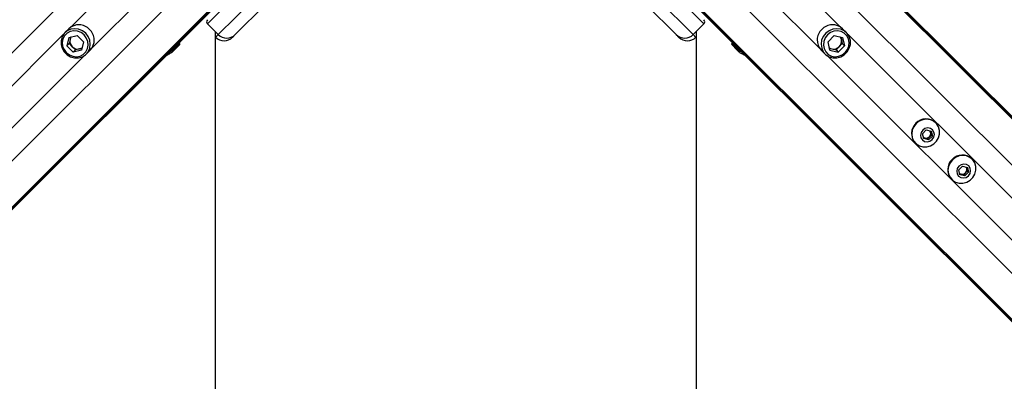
# Model space of a CAD drawing. Header units: millimetres. Extents: x 20 to 19305, y 40 to 15632.
# Tile 67 of 114: x 6491 to 7142, y 14221 to 14460. Entities that reach past the tile are written whole.
import ezdxf

# ---------------------------------------------------------------- set-up
doc = ezdxf.new("R2010")
doc.units = ezdxf.units.MM

msp = doc.modelspace()

# ---------------------------------------------------------------- linework, layer by layer
at = {"color": 8, "linetype": 'Continuous', "lineweight": 25, "ltscale": 2}
for p, q in [((7007.62, 14534.65), (7993.24, 13549.02)), ((7007.11, 14534.14), (8217.74, 13323.51)), ((6568.58, 14520.72), (5353.93, 13306.06)), ((6989.99, 14520.72), (8204.65, 13306.06)), ((6562.66, 14492.94), (6525.05, 14455.32)), ((6995.92, 14492.94), (7033.53, 14455.32)), ((6604.36, 14484.94), (5389.71, 13270.28)), ((6954.21, 14484.94), (8168.87, 13270.28)), ((6576.58, 14479.01), (6538.97, 14441.4)), ((6981.99, 14479.01), (7019.61, 14441.4)), ((6617.79, 14467.82), (5407.16, 13257.19)), ((6618.29, 14467.31), (5632.67, 13481.69)), ((6940.28, 14467.31), (7930.77, 13476.83)), ((6940.79, 14467.82), (8151.15, 13257.46)), ((6520.13, 14450.4), (5685.18, 13615.46)), ((6620.61, 14448.57), (6622.39, 14450.36)), ((6936.18, 14450.36), (6937.97, 14448.57)), ((7038.45, 14450.4), (7873.4, 13615.46)), ((6596.98, 14444.45), (6593.23, 14440.7)), ((6961.6, 14444.45), (6965.35, 14440.7)), ((6534.05, 14436.48), (5699.11, 13601.53)), ((7024.53, 14436.48), (7859.47, 13601.53))]:
    msp.add_line(p, q, dxfattribs=at)
at = {"color": 7, "linetype": 'Continuous', "lineweight": 25, "ltscale": 2}
for p, q in [((7007.89, 14534.92), (7978, 13564.81)), ((6638.59, 14480.69), (6615.32, 14457.43)), ((6943.25, 14457.43), (6919.99, 14480.69)), ((6622.39, 14450.36), (6645.66, 14473.62)), ((6653.25, 14469.9), (6633.71, 14450.36)), ((6924.87, 14450.36), (6905.33, 14469.9)), ((6912.92, 14473.62), (6936.18, 14450.36)), ((6618.57, 14467.04), (5648.46, 13496.93)), ((6940.01, 14467.04), (7162.14, 14244.91)), ((6615.32, 14457.43), (6622.39, 14450.36)), ((6943.25, 14457.43), (6936.18, 14450.36)), ((6523.78, 14454.28), (6521.17, 14451.67)), ((6523.8, 14448.46), (6529.26, 14449.76)), ((6533.41, 14445.61), (6529.26, 14449.76)), ((6633.71, 14450.36), (6631.92, 14448.57)), ((6926.65, 14448.57), (6924.87, 14450.36)), ((7029.32, 14449.76), (7025.17, 14445.61)), ((7029.32, 14449.76), (7034.77, 14448.46)), ((7037.4, 14451.67), (7034.8, 14454.28)), ((6523.8, 14448.46), (6522.5, 14443)), ((6523.95, 14444.45), (6522.5, 14443)), ((6524.6, 14447.18), (6523.95, 14444.45)), ((6523.95, 14444.45), (6526.03, 14442.38)), ((6524.97, 14448.74), (6524.6, 14447.18)), ((6533.41, 14445.61), (6532.11, 14440.16)), ((6593.41, 14440.19), (6596.97, 14443.75)), ((6596.98, 14444.45), (6596.49, 14444.96)), ((6620.57, 14448.61), (6620.61, 14448.57)), ((6938.01, 14448.61), (6937.97, 14448.57)), ((6962.09, 14444.96), (6961.6, 14444.45)), ((6965.17, 14440.19), (6961.6, 14443.75)), ((7026.47, 14440.16), (7025.17, 14445.61)), ((7032.55, 14442.38), (7034.63, 14444.45)), ((7033.6, 14448.74), (7033.98, 14447.18)), ((7033.98, 14447.18), (7034.63, 14444.45)), ((7034.63, 14444.45), (7036.08, 14443)), ((7034.77, 14448.46), (7036.08, 14443)), ((6522.5, 14443), (6526.65, 14438.85)), ((6526.03, 14442.38), (6528.1, 14440.3)), ((6528.1, 14440.3), (6526.65, 14438.85)), ((6532.11, 14440.16), (6526.65, 14438.85)), ((6530.83, 14440.95), (6528.1, 14440.3)), ((6532.39, 14441.33), (6530.83, 14440.95)), ((6535.32, 14437.53), (6537.92, 14440.13)), ((6591.68, 14438.54), (6591.71, 14438.55)), ((6966.85, 14438.56), (6967.17, 14438.39)), ((7020.65, 14440.13), (7023.26, 14437.53)), ((7026.19, 14441.33), (7027.75, 14440.95)), ((7026.47, 14440.16), (7031.93, 14438.85)), ((7027.75, 14440.95), (7030.48, 14440.3)), ((7030.48, 14440.3), (7032.55, 14442.38)), ((7030.48, 14440.3), (7031.93, 14438.85)), ((7031.93, 14438.85), (7036.08, 14443)), ((7096.43, 14391.93), (7096.25, 14392.12)), ((7087.64, 14384.84), (7090.09, 14387.29)), ((7088.41, 14381.62), (7087.64, 14384.84)), ((7090.09, 14387.29), (7093.31, 14386.52)), ((7092.7, 14386.66), (7092.94, 14385.66)), ((7092.94, 14385.66), (7093.33, 14384.05)), ((7093.31, 14386.52), (7094.08, 14383.3)), ((7082.81, 14378.68), (7083, 14378.5)), ((7089.27, 14381.99), (7088.27, 14382.23)), ((7091.63, 14380.85), (7088.41, 14381.62)), ((7090.88, 14381.6), (7089.27, 14381.99)), ((7092.1, 14382.83), (7090.88, 14381.6)), ((7090.88, 14381.6), (7091.63, 14380.85)), ((7094.08, 14383.3), (7091.63, 14380.85)), ((7093.33, 14384.05), (7092.1, 14382.83)), ((7093.33, 14384.05), (7094.08, 14383.3)), ((7120.36, 14368.01), (7120.17, 14368.19)), ((7111.57, 14360.91), (7114.02, 14363.36)), ((7112.34, 14357.7), (7111.57, 14360.91)), ((7114.02, 14363.36), (7117.23, 14362.59)), ((7116.03, 14358.9), (7114.8, 14357.68)), ((7118, 14359.38), (7115.55, 14356.93)), ((7117.25, 14360.13), (7116.03, 14358.9)), ((7116.63, 14362.74), (7116.87, 14361.74)), ((7116.87, 14361.74), (7117.25, 14360.13)), ((7117.23, 14362.59), (7118, 14359.38)), ((7117.25, 14360.13), (7118, 14359.38)), ((7106.74, 14354.76), (7106.92, 14354.57)), ((7113.19, 14358.06), (7112.19, 14358.3)), ((7115.55, 14356.93), (7112.34, 14357.7)), ((7114.8, 14357.68), (7113.19, 14358.06)), ((7114.8, 14357.68), (7115.55, 14356.93))]:
    msp.add_line(p, q, dxfattribs=at)
at = {"color": 7, "linetype": 'Continuous', "lineweight": 25, "ltscale": 2, "flags": 128}
for points in [[(6534.89, 14451.24), (6532.74, 14452.9), (6530.25, 14453.95), (6527.61, 14454.3), (6525.02, 14453.93), (6522.67, 14452.87), (6520.74, 14451.2), (6519.36, 14449.03), (6518.64, 14446.54), (6518.63, 14443.9), (6519.33, 14441.32), (6520.7, 14438.98), (6522.62, 14437.05), (6524.97, 14435.68), (6527.55, 14434.98), (6530.19, 14434.99), (6532.68, 14435.71), (6534.85, 14437.09), (6536.52, 14439.03), (6537.58, 14441.38), (6537.95, 14443.96), (6537.6, 14446.6), (6536.55, 14449.09), (6534.89, 14451.24)], [(6533.8, 14450.16), (6531.81, 14451.67), (6529.51, 14452.59), (6527.08, 14452.84), (6524.72, 14452.4), (6522.63, 14451.3), (6520.96, 14449.63), (6519.87, 14447.54), (6519.42, 14445.18), (6519.67, 14442.75), (6520.59, 14440.45), (6522.11, 14438.46), (6524.1, 14436.94), (6526.4, 14436.02), (6528.83, 14435.77), (6531.19, 14436.22), (6533.28, 14437.32), (6534.95, 14438.98), (6536.04, 14441.08), (6536.49, 14443.43), (6536.24, 14445.86), (6535.32, 14448.17), (6533.8, 14450.16)], [(6620.49, 11968.27), (6620.49, 12608.87), (6620.51, 13249.46), (6620.54, 13878.83), (6620.57, 14452.18)], [(6938.01, 14452.18), (6938.04, 13878.83), (6938.07, 13249.46), (6938.09, 12608.87), (6938.09, 11968.27)], [(7023.69, 14451.24), (7022.03, 14449.09), (7020.98, 14446.6), (7020.63, 14443.96), (7021, 14441.38), (7022.06, 14439.03), (7023.73, 14437.09), (7025.9, 14435.71), (7028.39, 14434.99), (7031.03, 14434.98), (7033.61, 14435.68), (7035.95, 14437.05), (7037.88, 14438.98), (7039.25, 14441.32), (7039.95, 14443.9), (7039.94, 14446.54), (7039.22, 14449.03), (7037.84, 14451.2), (7035.9, 14452.87), (7033.55, 14453.93), (7030.97, 14454.3), (7028.33, 14453.95), (7025.84, 14452.9), (7023.69, 14451.24)], [(7024.78, 14450.16), (7023.26, 14448.17), (7022.34, 14445.86), (7022.09, 14443.43), (7022.53, 14441.08), (7023.63, 14438.98), (7025.3, 14437.32), (7027.39, 14436.22), (7029.75, 14435.77), (7032.18, 14436.02), (7034.48, 14436.94), (7036.47, 14438.46), (7037.99, 14440.45), (7038.91, 14442.75), (7039.16, 14445.18), (7038.71, 14447.54), (7037.61, 14449.63), (7035.95, 14451.3), (7033.85, 14452.4), (7031.5, 14452.84), (7029.07, 14452.59), (7026.77, 14451.67), (7024.78, 14450.16)], [(6593.23, 14440.7), (6593.29, 14440.63), (6593.35, 14440.55), (6593.4, 14440.48), (6593.43, 14440.4), (6593.45, 14440.33), (6593.45, 14440.27), (6593.44, 14440.22), (6593.41, 14440.19)], [(6965.35, 14440.7), (6965.28, 14440.63), (6965.23, 14440.55), (6965.18, 14440.48), (6965.15, 14440.4), (6965.13, 14440.33), (6965.13, 14440.27), (6965.14, 14440.22), (6965.17, 14440.19)], [(7083.4, 14391.53), (7081.82, 14389.48), (7080.83, 14387.12), (7080.5, 14384.61), (7080.85, 14382.15), (7081.85, 14379.92), (7083.44, 14378.08), (7085.5, 14376.77), (7087.87, 14376.09), (7090.37, 14376.08), (7092.83, 14376.75), (7095.06, 14378.05), (7096.89, 14379.87), (7098.18, 14382.1), (7098.85, 14384.56), (7098.84, 14387.06), (7098.16, 14389.43), (7096.85, 14391.49), (7095.01, 14393.08), (7092.78, 14394.08), (7090.32, 14394.43), (7087.81, 14394.1), (7085.45, 14393.11), (7083.4, 14391.53)], [(7087.7, 14387.23), (7086.66, 14385.7), (7086.25, 14383.93), (7086.55, 14382.17), (7087.5, 14380.71), (7088.97, 14379.76), (7090.72, 14379.46), (7092.49, 14379.87), (7094.02, 14380.91), (7095.06, 14382.44), (7095.47, 14384.21), (7095.17, 14385.96), (7094.22, 14387.43), (7092.76, 14388.38), (7091, 14388.68), (7089.23, 14388.27), (7087.7, 14387.23)], [(7107.33, 14367.6), (7105.75, 14365.56), (7104.76, 14363.19), (7104.42, 14360.69), (7104.77, 14358.23), (7105.78, 14356), (7107.37, 14354.16), (7109.43, 14352.85), (7111.79, 14352.16), (7114.3, 14352.15), (7116.76, 14352.82), (7118.98, 14354.12), (7120.81, 14355.95), (7122.11, 14358.17), (7122.78, 14360.63), (7122.77, 14363.14), (7122.08, 14365.5), (7120.77, 14367.56), (7118.93, 14369.15), (7116.7, 14370.16), (7114.24, 14370.51), (7111.74, 14370.17), (7109.37, 14369.18), (7107.33, 14367.6)], [(7111.63, 14363.3), (7110.58, 14361.78), (7110.18, 14360), (7110.47, 14358.25), (7111.43, 14356.79), (7112.89, 14355.83), (7114.64, 14355.54), (7116.42, 14355.94), (7117.94, 14356.99), (7118.99, 14358.51), (7119.39, 14360.29), (7119.1, 14362.04), (7118.14, 14363.5), (7116.68, 14364.46), (7114.93, 14364.75), (7113.15, 14364.35), (7111.63, 14363.3)]]:
    msp.add_lwpolyline(points, dxfattribs=at)
at = {"color": 7, "linetype": 'Continuous', "lineweight": 25, "ltscale": 4}
for centre, radius, start, end in [((6530.43, 14447.21), 9.7, 43.20212, 133.24693), ((6616.74, 14458.84), 2, 135, 225), ((6941.84, 14458.84), 2, 315, 45), ((7028.15, 14447.21), 9.7, 46.75307, 136.79788), ((6530.86, 14446.78), 9.7, 316.75307, 46.79788), ((6628.05, 14456.01), 8, 225, 315), ((6930.53, 14456.01), 8, 225, 315), ((7027.72, 14446.78), 9.7, 133.20212, 223.24693), ((6529.63, 14446.06), 5.15, 167.4059, 225.62264), ((6529.07, 14446.12), 4.59, 143.81969, 166.65941), ((6596.62, 14444.1), 0.5, 315, 44), ((6626.27, 14454.23), 8, 225, 315), ((6932.31, 14454.23), 8, 225, 315), ((6961.96, 14444.1), 0.5, 136, 225), ((7028.95, 14446.06), 5.15, 314.37736, 12.5941), ((7029.51, 14446.12), 4.59, 13.34059, 36.18031), ((6529.71, 14445.98), 5.15, 224.37736, 282.5941), ((6529.77, 14445.42), 4.59, 283.34059, 306.18031), ((6591.74, 14438.89), 0.272, 292.02967, 314.82801), ((6966.84, 14438.89), 0.272, 225.17199, 247.97033), ((7028.81, 14445.42), 4.59, 233.81969, 256.65941), ((7028.87, 14445.98), 5.15, 257.4059, 315.62264), ((7089.53, 14384.99), 9.22, 133.20212, 223.24693), ((7089.94, 14385.4), 9.22, 46.75307, 136.79788), ((7089.98, 14385), 3.04, 314.37736, 12.5941), ((7090.31, 14385.04), 2.7, 13.30407, 38.76214), ((7089.89, 14384.62), 2.7, 231.23786, 256.69593), ((7089.93, 14384.95), 3.04, 257.4059, 315.62264), ((7113.45, 14361.07), 9.22, 133.20212, 223.24693), ((7113.86, 14361.48), 9.22, 46.75307, 136.79788), ((7113.85, 14361.03), 3.04, 257.4059, 315.62264), ((7113.9, 14361.08), 3.04, 314.37736, 12.5941), ((7114.24, 14361.12), 2.7, 13.30407, 38.76214), ((7113.81, 14360.69), 2.7, 231.23786, 256.69593)]:
    msp.add_arc(centre, radius, start, end, dxfattribs=at)
at = {"color": 7, "linetype": 'Continuous', "lineweight": 25, "ltscale": 2}
for points, knots in [([(6588.23, 14436.7), (6588.33, 14436.75), (6589.17, 14437.16), (6590.38, 14437.8), (6591.38, 14438.37), (6591.68, 14438.54)], [0, 0, 0, 0, 0.090597, 0.726851, 1, 1, 1, 1]), ([(6591.7, 14438.55), (6591.7, 14438.55), (6591.79, 14438.58), (6591.86, 14438.64), (6591.93, 14438.7)], [0, 0, 0, 0, 0.028633, 1, 1, 1, 1]), ([(6591.84, 14438.64), (6591.8, 14438.6), (6591.76, 14438.56), (6591.7, 14438.55), (6591.7, 14438.55)], [0, 0, 0, 0, 0.971383, 1, 1, 1, 1]), ([(6593.23, 14440.7), (6593.2, 14440.65), (6593.03, 14440.39), (6592.75, 14439.97), (6592.43, 14439.49), (6592.2, 14439.16), (6592.03, 14438.91), (6591.91, 14438.74), (6591.86, 14438.67), (6591.84, 14438.64)], [0, 0, 0, 0, 0.070103, 0.395135, 0.587131, 0.731052, 0.841657, 0.936351, 1, 1, 1, 1]), ([(6591.93, 14438.7), (6591.95, 14438.72), (6592, 14438.77), (6592.2, 14438.97), (6592.65, 14439.43), (6593.09, 14439.86), (6593.38, 14440.15), (6593.41, 14440.19)], [0, 0, 0, 0, 0.045344, 0.125649, 0.375686, 0.92411, 1, 1, 1, 1]), ([(6966.65, 14438.7), (6966.63, 14438.72), (6966.58, 14438.77), (6966.38, 14438.97), (6965.93, 14439.43), (6965.49, 14439.86), (6965.2, 14440.15), (6965.17, 14440.19)], [0, 0, 0, 0, 0.045344, 0.125649, 0.375686, 0.92411, 1, 1, 1, 1]), ([(6965.35, 14440.7), (6965.38, 14440.65), (6965.55, 14440.39), (6965.83, 14439.97), (6966.15, 14439.49), (6966.38, 14439.16), (6966.55, 14438.91), (6966.67, 14438.74), (6966.72, 14438.67), (6966.74, 14438.64)], [0, 0, 0, 0, 0.070103, 0.395135, 0.587131, 0.731052, 0.841657, 0.936351, 1, 1, 1, 1]), ([(6966.88, 14438.55), (6966.87, 14438.55), (6966.79, 14438.58), (6966.72, 14438.64), (6966.65, 14438.7)], [0, 0, 0, 0, 0.028633, 1, 1, 1, 1]), ([(6966.74, 14438.64), (6966.78, 14438.6), (6966.82, 14438.56), (6966.88, 14438.55), (6966.88, 14438.55)], [0, 0, 0, 0, 0.971383, 1, 1, 1, 1]), ([(6967.17, 14438.39), (6967.46, 14438.22), (6968.46, 14437.66), (6969.58, 14437.07), (6970.33, 14436.7), (6970.36, 14436.69)], [0, 0, 0, 0, 0.2884986, 0.9750186, 1, 1, 1, 1])]:
    msp.add_open_spline(points, degree=3, knots=knots, dxfattribs=at)
at = {"color": 8, "linetype": 'Continuous', "lineweight": 25, "ltscale": 2}
for points in [[(6593.23, 14440.7), (6592.61, 14440.31), (6591.82, 14439.81), (6590.92, 14439.3), (6590.71, 14439.18)], [(6965.35, 14440.7), (6965.96, 14440.31), (6966.76, 14439.81), (6967.66, 14439.3), (6967.87, 14439.18)]]:
    msp.add_open_spline(points, degree=3, knots=[0, 0, 0, 0, 0.7726388, 1, 1, 1, 1], dxfattribs=at)

doc.saveas('drawing.dxf')
